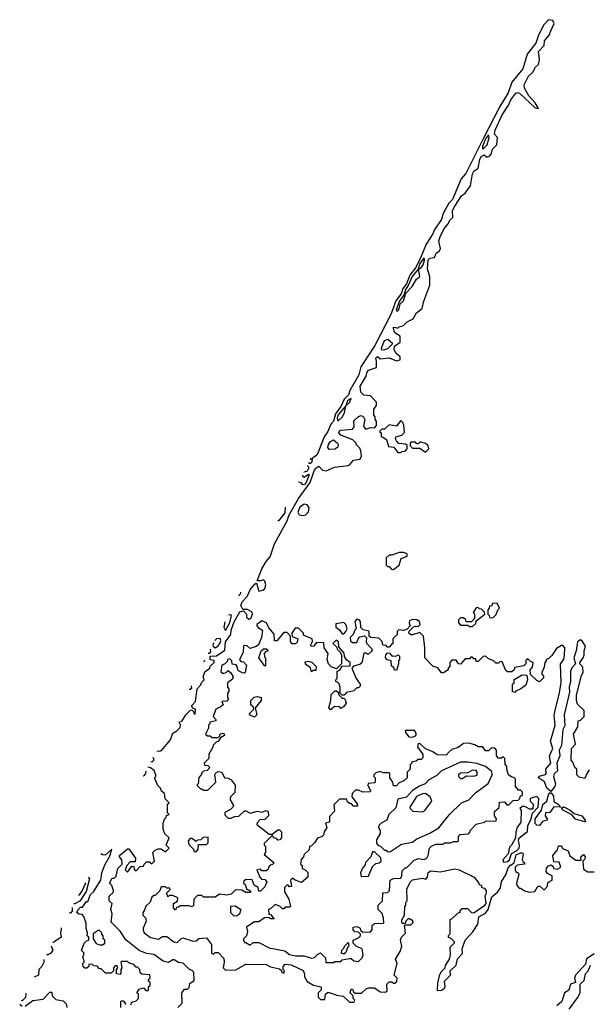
# Model space of a CAD drawing. Extents: x 2769579 to 2883812, y 684207 to 828660.
# Tile 192 of 256: x 2777218 to 2781108, y 765906 to 772641. Entities that reach past the tile are written whole.
import ezdxf

# ---------------------------------------------------------------- set-up
doc = ezdxf.new("R2010")
doc.units = 0

msp = doc.modelspace()

# ---------------------------------------------------------------- linework, layer by layer
at = {"layer": '0CON02XD'}
for points in [[(2778155.5, 767641), (2778175, 767636.7), (2778188.8, 767641.2), (2778250, 767715), (2778265, 767760), (2778293, 767777), (2778315, 767800), (2778317.5, 767817.5), (2778310, 767835), (2778330, 767845), (2778353.6, 767886.4), (2778383.6, 767916.4), (2778395, 767920), (2778408.3, 767908.3), (2778410, 767895), (2778418.3, 767891.7), (2778420, 767925), (2778401.7, 767931.7), (2778393, 767947), (2778421.7, 767978.3), (2778432.5, 768065), (2778458.3, 768091.7), (2778461.7, 768108.3), (2778480, 768125), (2778472.5, 768145), (2778485, 768180), (2778520, 768205), (2778521.7, 768218.3), (2778547.5, 768245), (2778548.3, 768258.3), (2778521.7, 768261.7), (2778521.7, 768288.3), (2778565, 768290), (2778622.5, 768327.5), (2778626.7, 768385), (2778663.3, 768436.7), (2778664, 768465), (2778685, 768523.3), (2778725, 768590), (2778748.3, 768598.3), (2778770, 768575), (2778770, 768555), (2778785, 768540), (2778800, 768545), (2778810, 768575), (2778808.3, 768588.3), (2778777, 768607), (2778745, 768607.5), (2778731.2, 768635), (2778741.2, 768658.8), (2778773.8, 768695), (2778797.1, 768745), (2778828, 768782), (2778835, 768787.5), (2778840.7, 768780.7), (2778855, 768732.5), (2778881.7, 768738.3), (2778895, 768750), (2778902.5, 768775), (2778895, 768800), (2778885, 768810), (2778865, 768802.5), (2778843.3, 768803.3), (2778874.4, 768885.6), (2778903.8, 768935), (2778932.7, 768967.3), (2778961.4, 769055), (2779047.2, 769212.8), (2779062.5, 769255), (2779125, 769366.2), (2779205.6, 769474.4), (2779232.5, 769555), (2779245, 769574.2), (2779265, 769587.5), (2779289.5, 769559.5), (2779315, 769554), (2779370.7, 769579.3), (2779465, 769592.5), (2779479.3, 769600.7), (2779501.7, 769628.3), (2779547.5, 769635), (2779557.5, 769655), (2779551.7, 769691.7), (2779545, 769710), (2779520, 769735), (2779520, 769745), (2779497, 769767), (2779415, 769800), (2779402.5, 769815), (2779405, 769827.5), (2779415, 769832.5), (2779495, 769840), (2779507, 769857), (2779503, 769897), (2779535, 769927.5), (2779555, 769932.5), (2779570, 769925), (2779580, 769905), (2779570.7, 769860.7), (2779585, 769840), (2779618.3, 769851.7), (2779645, 769850), (2779660, 769865), (2779660, 769895), (2779650, 769905), (2779650, 769925), (2779640, 769935), (2779640, 769975), (2779660, 770005), (2779660, 770025), (2779617, 770067), (2779571.7, 770071.7), (2779553, 770093), (2779547.5, 770135), (2779588, 770202), (2779592.9, 770225), (2779605, 770243.3), (2779658.3, 770261.7), (2779660, 770305), (2779654, 770325), (2779665, 770336.7), (2779685, 770320), (2779745, 770327.5), (2779795, 770307.5), (2779820, 770315), (2779820, 770335), (2779790.7, 770360.7), (2779780, 770385), (2779781.7, 770408.3), (2779820, 770435), (2779820, 770475), (2779785, 770500), (2779773.8, 770535), (2779785, 770537.5), (2779805, 770530), (2779815, 770540), (2779845, 770550), (2779870, 770575), (2779910, 770595), (2779933.6, 770636.4), (2779972.5, 770665), (2779982.5, 770715), (2780023.3, 770825), (2780023, 770883), (2780007, 770937), (2780012.6, 770997.4), (2780025, 771009.2), (2780055.8, 771014.2), (2780067, 771043), (2780090.7, 771059.3), (2780096.7, 771075), (2780086.7, 771125), (2780095, 771156.7), (2780124, 771215), (2780150, 771245), (2780160.7, 771269.3), (2780181.7, 771288.3), (2780179.2, 771335), (2780195.8, 771365), (2780240, 771435), (2780266.7, 771453.3), (2780302, 771505), (2780315, 771586.7), (2780325, 771604), (2780354.2, 771625.8), (2780365.6, 771685), (2780375, 771704), (2780395, 771716.7), (2780415, 771700), (2780435, 771710), (2780446.7, 771725), (2780453.9, 771756.1), (2780483.3, 771785), (2780486.7, 771835), (2780467.5, 771857.5), (2780471.9, 771885), (2780519.6, 771990.4), (2780561.4, 772055), (2780578, 772092), (2780612.3, 772137.7), (2780625, 772143.3), (2780637.3, 772137.3), (2780745, 772037.5), (2780767.5, 772032.5), (2780745, 772072.5), (2780700.8, 772120.8), (2780672.3, 772172.3), (2780670, 772195), (2780700, 772255), (2780728.3, 772281.7), (2780747.5, 772315), (2780767.5, 772335), (2780773.8, 772365), (2780767.7, 772422.3), (2780806, 772465), (2780808.8, 772495), (2780840, 772535), (2780850.8, 772565), (2780874, 772615), (2780866.7, 772635), (2780835, 772640.6), (2780804.7, 772605.3), (2780766.7, 772535), (2780750.2, 772479.8), (2780690.9, 772405), (2780661.2, 772305), (2780585, 772214), (2780560.6, 772139.4), (2780504.1, 772045.9), (2780390.1, 771829.9), (2780270.5, 771589.5), (2780237.8, 771552.2), (2780178.7, 771411.3), (2780154.4, 771385), (2780114.4, 771315), (2780104.4, 771275), (2780055.4, 771204.6), (2780044.3, 771175), (2779998.1, 771105), (2779957.7, 771005), (2779925.8, 770944.2), (2779886.7, 770893.3), (2779865.4, 770835), (2779838.8, 770801.2), (2779828.8, 770765), (2779792.1, 770717.9), (2779756.5, 770625), (2779647.1, 770412.9), (2779552.8, 770267.2), (2779537.5, 770212.5), (2779477.5, 770105), (2779468.5, 770075), (2779438.1, 770045), (2779415.3, 769994.7), (2779379.5, 769945), (2779365.5, 769895), (2779347.8, 769875), (2779326.4, 769825), (2779302, 769788), (2779256.7, 769675), (2779245, 769657.5), (2779220, 769640), (2779216, 769615), (2779207.5, 769605), (2779200, 769605), (2779196.3, 769610.9)], [(2780385, 771757.5), (2780395, 771763.8), (2780415.8, 771785), (2780430, 771835), (2780425, 771853.3), (2780405, 771826), (2780384.1, 771774.1), (2780385, 771757.5)], [(2779805, 770650), (2779815, 770662.5), (2779821.7, 770698.3), (2779845, 770716.7), (2779860.5, 770769.5), (2779904.2, 770815), (2779933.5, 770866.5), (2779956.2, 770885), (2779947.5, 770935), (2779965, 770944.2), (2779979.4, 770965), (2779988.1, 770995), (2779985, 771012.5), (2779955, 770974), (2779943.8, 770935), (2779902.2, 770885), (2779876.3, 770823.7), (2779857.5, 770795), (2779849.2, 770760.8), (2779815, 770712.5), (2779794.2, 770655), (2779795, 770650), (2779805, 770650)], [(2779695, 770380), (2779693.3, 770395), (2779713.7, 770446.3), (2779736.4, 770456.4), (2779770, 770425), (2779735, 770390), (2779715, 770382.5), (2779695, 770380)], [(2779395, 769893.8), (2779426, 769925), (2779440, 769955), (2779450, 770000), (2779475, 770022.5), (2779485, 770050), (2779461.2, 770035), (2779450, 770000), (2779395, 769936), (2779390.6, 769915), (2779395, 769893.8)], [(2779825, 769680), (2779833, 769687), (2779855, 769690), (2779870, 769705), (2779868.3, 769728.3), (2779857, 769737), (2779813, 769743), (2779795, 769760), (2779790, 769775), (2779791.7, 769788.3), (2779831.7, 769798.3), (2779851.7, 769818.3), (2779847, 769867), (2779840, 769885), (2779825, 769900), (2779795, 769860), (2779745, 769870), (2779715, 769840), (2779695, 769840), (2779680, 769825), (2779690, 769815), (2779691.7, 769791.7), (2779728.3, 769768.3), (2779741.7, 769721.7), (2779777, 769717), (2779805, 769680), (2779825, 769680)], [(2779335, 769702), (2779325.8, 769715), (2779330, 769735), (2779344.6, 769755.4), (2779365, 769766.7), (2779393.3, 769745), (2779396.7, 769735), (2779393.6, 769716.4), (2779375, 769703.3), (2779335, 769702)], [(2779995, 769682.5), (2780017.5, 769705), (2780012.5, 769725), (2779995, 769742.5), (2779965, 769750), (2779955, 769750), (2779945, 769740), (2779935, 769740), (2779925, 769750), (2779895, 769750), (2779890, 769745), (2779890, 769725), (2779905, 769710), (2779955, 769710), (2779995, 769682.5)], [(2779206.8, 769630.7), (2779212.5, 769637.5), (2779212.5, 769641.5)], [(2779185.3, 769589.9), (2779188.8, 769588.8), (2779195.7, 769575), (2779185, 769553.3), (2779165, 769546.7), (2779162.9, 769547.6)], [(2779150.6, 769524.3), (2779155, 769518), (2779165, 769511.2), (2779195, 769532.5), (2779198.3, 769528.3), (2779178.6, 769475), (2779167.4, 769462.6), (2779155, 769460), (2779143, 769473), (2779125.9, 769477.6)], [(2779035.2, 769306), (2779032, 769268), (2778992, 769215), (2778984.8, 769210.4)], [(2779155, 769248.8), (2779175, 769253.3), (2779193.3, 769275), (2779197.5, 769305), (2779185, 769322.5), (2779165, 769327.5), (2779135, 769306.7), (2779122, 769272), (2779130, 769255), (2779155, 769248.8)], [(2779775, 768880), (2779815, 768910), (2779827.5, 768955), (2779868.3, 768971.7), (2779870, 768985), (2779865, 768990), (2779845, 768997.5), (2779815, 768997.5), (2779765, 768977.5), (2779745, 768977.5), (2779725, 768960), (2779725, 768910), (2779735, 768900), (2779745, 768900), (2779761.7, 768881.7), (2779775, 768880)], [(2778728.1, 768724.7), (2778727.5, 768712.5), (2778714.5, 768699)], [(2780315, 768490), (2780338.3, 768511.7), (2780341.7, 768528.3), (2780400, 768575), (2780398.3, 768588.3), (2780378.3, 768608.3), (2780365, 768610), (2780355, 768620), (2780341.7, 768618.3), (2780320, 768585), (2780330, 768575), (2780330, 768545), (2780308.3, 768521.7), (2780271.7, 768521.7), (2780270, 768535), (2780255, 768550), (2780235, 768550), (2780220, 768535), (2780220, 768515), (2780235, 768500), (2780285, 768500), (2780295, 768490), (2780315, 768490)], [(2780455, 768550), (2780478.3, 768571.7), (2780490, 768605), (2780500, 768615), (2780485, 768650), (2780451.7, 768648.3), (2780448.3, 768631.7), (2780431.7, 768628.3), (2780430, 768615), (2780420, 768605), (2780420, 768575), (2780430, 768565), (2780431.7, 768551.7), (2780455, 768550)], [(2780885.9, 767935.9), (2780910, 768025), (2780922.9, 768105), (2780918, 768235), (2780941.4, 768265), (2780945.6, 768295), (2780948.8, 768345), (2780935, 768360), (2780925, 768360), (2780890.7, 768339.3), (2780858.3, 768291.7), (2780838.3, 768271.7), (2780820, 768265), (2780820, 768255), (2780810, 768245), (2780807, 768213), (2780790, 768175), (2780790, 768165), (2780801.7, 768151.7), (2780801.7, 768138.3), (2780775, 768112.5), (2780753.6, 768123.6), (2780711.7, 768161.7), (2780710, 768195), (2780727, 768213), (2780730, 768245), (2780711.7, 768251.7), (2780695, 768270), (2780681.7, 768258.3), (2780680, 768235), (2780668.3, 768221.7), (2780605, 768210), (2780600, 768195), (2780585, 768180), (2780555, 768180), (2780545, 768190), (2780518.3, 768248.3), (2780505, 768250), (2780495, 768240), (2780475, 768240), (2780458.3, 768258.3), (2780425, 768270), (2780405, 768287.5), (2780390, 768285), (2780355, 768250), (2780341.7, 768251.7), (2780338.3, 768268.3), (2780325, 768270), (2780315, 768280), (2780305, 768280), (2780295, 768270), (2780265, 768270), (2780235, 768232.5), (2780220, 768235), (2780205, 768260), (2780175, 768260), (2780160, 768245), (2780160, 768215), (2780150, 768205), (2780150, 768195), (2780117, 768173), (2780103, 768173), (2780078.3, 768208.3), (2780045, 768220), (2779990, 768275), (2779990, 768345), (2779980, 768425), (2779955, 768450), (2779905, 768432.5), (2779893, 768433), (2779880, 768445), (2779881.7, 768458.3), (2779912.5, 768487.5), (2779925, 768492.5), (2779945, 768490), (2779957, 768503), (2779952.5, 768525), (2779935, 768536.7), (2779905, 768537.5), (2779885, 768530), (2779882.5, 768515), (2779890, 768495), (2779868.3, 768471.7), (2779845, 768462.5), (2779811.7, 768468.3), (2779800, 768455), (2779800, 768435), (2779770, 768405), (2779770, 768375), (2779761.7, 768368.3), (2779745, 768350), (2779735, 768350), (2779725, 768360), (2779701.7, 768361.7), (2779698.3, 768388.3), (2779675, 768410), (2779620, 768415), (2779610, 768425), (2779608.3, 768458.3), (2779567, 768467), (2779553, 768483), (2779550, 768525), (2779540, 768535), (2779525, 768540), (2779510, 768525), (2779520, 768475), (2779510, 768465), (2779500, 768435), (2779480, 768415), (2779481.7, 768391.7), (2779495, 768380), (2779525, 768380), (2779533, 768407), (2779545, 768420), (2779577, 768427), (2779591.7, 768411.7), (2779587.5, 768385), (2779593, 768373), (2779625, 768340), (2779630, 768325), (2779605, 768300), (2779595, 768300), (2779585, 768310), (2779571.7, 768308.3), (2779558.3, 768241.7), (2779545, 768230), (2779501.7, 768218.3), (2779490, 768205), (2779520, 768135), (2779547, 768097), (2779548.3, 768081.7), (2779535, 768070), (2779525, 768070), (2779505, 768050), (2779455, 768040), (2779438.3, 768021.7), (2779425, 768020), (2779410, 768035), (2779410, 768075), (2779401.7, 768101.7), (2779380, 768115), (2779380, 768125), (2779390, 768135), (2779390, 768185), (2779408.3, 768191.7), (2779425, 768220), (2779478.3, 768221.7), (2779480, 768245), (2779453.3, 768263.3), (2779440, 768285), (2779437, 768307), (2779401.7, 768351.7), (2779400, 768385), (2779383, 768397), (2779360, 768375), (2779388.3, 768348.3), (2779390, 768335), (2779410, 768315), (2779420, 768295), (2779420, 768235), (2779385, 768200), (2779350, 768215), (2779330, 768235), (2779322.5, 768265), (2779327.5, 768305), (2779300, 768345), (2779298.3, 768378.3), (2779248.3, 768381.7), (2779230, 768355), (2779213, 768353), (2779210, 768365), (2779221.7, 768388.3), (2779220, 768405), (2779160, 768430), (2779160, 768445), (2779125, 768480), (2779101.7, 768478.3), (2779080, 768445), (2779081.7, 768421.7), (2779120, 768405), (2779116.4, 768383.6), (2779105, 768372.5), (2779081.7, 768371.7), (2779070, 768385), (2779070, 768425), (2779048.3, 768448.3), (2779025, 768450), (2778978.3, 768391.7), (2778961.7, 768391.7), (2778958.3, 768438.3), (2778921.7, 768481.7), (2778906.4, 768516.4), (2778875, 768530), (2778840, 768505), (2778840, 768495), (2778851.7, 768481.7), (2778880, 768465), (2778873.3, 768415), (2778852.5, 768365), (2778835, 768352.5), (2778795, 768340), (2778775, 768357.5), (2778755, 768360), (2778750, 768355), (2778747.5, 768315), (2778722.5, 768262.5), (2778731.7, 768251.7), (2778748.3, 768248.3), (2778770, 768225), (2778760, 768175), (2778755, 768170), (2778743, 768173), (2778720, 768185), (2778710, 768195), (2778707, 768217), (2778698.3, 768228.3), (2778671.7, 768231.7), (2778670, 768255), (2778655, 768270), (2778640, 768265), (2778638.3, 768251.7), (2778618.3, 768231.7), (2778600, 768225), (2778595, 768180), (2778605, 768170), (2778615, 768170), (2778630, 768175), (2778645, 768190), (2778663, 768173), (2778677.5, 768145), (2778675, 768130), (2778640, 768105), (2778640, 768075), (2778650, 768065), (2778650, 768045), (2778640, 768035), (2778640, 768005), (2778647.5, 767995), (2778635, 767980), (2778601.7, 767978.3), (2778610, 767955), (2778595, 767940), (2778560, 767925), (2778542.5, 767875), (2778560, 767855), (2778560, 767845), (2778520, 767835), (2778520, 767825), (2778510, 767815), (2778510, 767795), (2778490, 767755), (2778503, 767743), (2778521.7, 767741.7), (2778535, 767730), (2778575, 767730), (2778588.3, 767741.7), (2778590, 767755), (2778605, 767760), (2778616.4, 767756.4), (2778620, 767745), (2778591.7, 767728.3), (2778576.4, 767703.6), (2778561.7, 767698.3), (2778541.7, 767678.3), (2778540, 767665), (2778513, 767617), (2778511.7, 767588.3), (2778480, 767555), (2778481.7, 767541.7), (2778505, 767540), (2778520, 767525), (2778500, 767505), (2778475, 767500), (2778465, 767490), (2778460, 767475), (2778443, 767457), (2778440, 767415), (2778430, 767405), (2778455, 767380), (2778465, 767380), (2778475, 767370), (2778505, 767370), (2778560, 767425), (2778552.5, 767475), (2778560.7, 767489.3), (2778575, 767497.5), (2778600, 767495), (2778620, 767455), (2778645, 767452.5), (2778665, 767442.5), (2778692.5, 767405), (2778690, 767355), (2778660, 767325), (2778657.5, 767315), (2778657.5, 767305), (2778680, 767265), (2778676.7, 767255), (2778660.7, 767239.3), (2778621.7, 767218.3), (2778621.7, 767201.7), (2778645, 767180), (2778665, 767180), (2778688.3, 767191.7), (2778717, 767193), (2778755, 767230), (2778765, 767230), (2778795, 767212.5), (2778845, 767227.5), (2778875, 767220), (2778905, 767232.5), (2778917.5, 767225), (2778920, 767195), (2778895, 767170), (2778861.7, 767168.3), (2778841.7, 767148.3), (2778840, 767135), (2778925, 767070), (2778945, 767070), (2778985, 767100), (2778995, 767100), (2779010, 767085), (2779010, 767045), (2778998.3, 767031.7), (2778985, 767030), (2778975, 767040), (2778961.7, 767041.7), (2778945, 767060), (2778890, 767005), (2778890, 766995), (2778900, 766985), (2778900, 766945), (2778891.7, 766931.7), (2778960, 766875), (2778948.3, 766861.7), (2778931.7, 766858.3), (2778920, 766845), (2778918.3, 766831.7), (2778905, 766820), (2778875, 766820), (2778865, 766830), (2778840, 766825), (2778860, 766775), (2778873, 766763), (2778895, 766760), (2778910, 766745), (2778895, 766710), (2778865, 766680), (2778855, 766680), (2778850, 766705), (2778821.7, 766721.7), (2778808.3, 766758.3), (2778765, 766760), (2778751.7, 766748.3), (2778750, 766735), (2778760, 766725), (2778771.7, 766691.7), (2778785, 766690), (2778798.3, 766678.3), (2778795, 766670), (2778765, 766670), (2778737, 766687), (2778695, 766690), (2778665, 766660), (2778635, 766652.5), (2778585, 766660), (2778555, 766640), (2778475, 766640), (2778465, 766650), (2778435, 766650), (2778410, 766625), (2778407, 766583), (2778397, 766573), (2778375, 766580), (2778315, 766580), (2778305, 766570), (2778291.7, 766568.3), (2778285, 766550), (2778270, 766565), (2778270, 766595), (2778298.3, 766611.7), (2778300, 766635), (2778265, 766650), (2778245, 766650), (2778231.7, 766641.7), (2778230, 766655), (2778220, 766665), (2778248.3, 766691.7), (2778245, 766700), (2778225, 766700), (2778215, 766710), (2778185, 766710), (2778177, 766683), (2778145, 766650), (2778135, 766650), (2778121.7, 766638.3), (2778110, 766605), (2778081.7, 766578.3), (2778070, 766545), (2778060, 766535), (2778060, 766515), (2778078.3, 766498.3), (2778082.5, 766475), (2778063, 766427), (2778063, 766413), (2778070, 766395), (2778113, 766363), (2778167.5, 766352.5), (2778195, 766370), (2778225, 766370), (2778273, 766333), (2778295, 766330), (2778320, 766355), (2778335, 766360), (2778405, 766337.5), (2778425, 766340), (2778443, 766357), (2778495, 766360), (2778530, 766315), (2778530, 766255), (2778545, 766250), (2778555, 766260), (2778575, 766260), (2778615, 766220), (2778617.5, 766195), (2778610, 766155), (2778625, 766140), (2778697, 766143), (2778765, 766180), (2778905, 766177.5), (2778933, 766163), (2778995, 766150), (2779008.3, 766138.3), (2779010, 766125), (2779025, 766120), (2779030, 766135), (2779020, 766145), (2779020, 766165), (2779035, 766180), (2779075, 766176.7), (2779156.4, 766136.4), (2779167.5, 766115), (2779167.5, 766095), (2779185, 766062.5), (2779228.3, 766038.3), (2779280, 766025), (2779280, 766005), (2779260, 765985), (2779260, 765955), (2779275, 765940), (2779305, 765940), (2779310, 765975), (2779323, 765987), (2779335, 765987.5), (2779388.3, 765968.3), (2779431.7, 765961.7), (2779475, 765920), (2779505, 765920)], [(2778620.9, 768521.7), (2778614, 768485), (2778625, 768462.5), (2778655.8, 768515), (2778667.5, 768565), (2778659.2, 768569.2), (2778645.8, 768568.9)], [(2779435, 768440), (2779450, 768455), (2779457.5, 768475), (2779450, 768505), (2779435, 768517.5), (2779381.7, 768508.3), (2779380, 768485), (2779406.4, 768466.4), (2779425, 768440), (2779435, 768440)], [(2778545.2, 768378.6), (2778540, 768365), (2778542, 768355), (2778555, 768343.8), (2778573.3, 768355), (2778587, 768373), (2778593.8, 768395), (2778589.3, 768409.3), (2778564.4, 768405.6), (2778553.5, 768394.1)], [(2781115, 767510), (2781093.3, 767476.7), (2781085, 767450), (2781045, 767460), (2781030, 767475), (2781030, 767515), (2781016.4, 767526.4), (2781002.5, 767562.5), (2780990, 767575), (2780992.5, 767655), (2781020, 767685), (2781007.5, 767755), (2781037, 767803), (2781040, 767845), (2781055, 767850), (2781080, 767875), (2781080, 767915), (2781035, 767960), (2781027.5, 767985), (2781028.3, 768021.7), (2781062.5, 768155), (2781072.5, 768175), (2781071.7, 768211.7), (2781050, 768235), (2781050, 768245), (2781072.5, 768275), (2781080, 768295), (2781080, 768325), (2781090, 768355), (2781068.3, 768388.3), (2781055, 768400), (2781033.9, 768386.1), (2781026.2, 768325), (2781010, 768275), (2781020, 768235), (2780995, 768206.7), (2780986.2, 768185), (2780987.5, 768115), (2780978, 768075), (2780979.5, 768040.5), (2780944, 767885), (2780947, 767813), (2780934.2, 767785), (2780924, 767676), (2780910, 767645), (2780914.2, 767605), (2780892, 767555), (2780897, 767503), (2780875, 767482.5), (2780870, 767465), (2780883.3, 767415), (2780880, 767395), (2780851.7, 767361.7), (2780823.7, 767383.7), (2780808.1, 767428.1), (2780767.5, 767455), (2780773, 767467), (2780815, 767477.5), (2780820, 767485), (2780818.8, 767515), (2780851.9, 767555), (2780842.2, 767605), (2780865.8, 767655), (2780850.6, 767705), (2780881.1, 767815), (2780875.7, 767884.3), (2780885.9, 767935.9)], [(2778522.3, 768335.2), (2778524, 768316), (2778515, 768306.7), (2778507.1, 768306.3)], [(2778895, 768220), (2778853.3, 768275), (2778870, 768325), (2778885, 768337.5), (2778907, 768337), (2778920, 768325), (2778901.7, 768318.3), (2778890, 768305), (2778893, 768283), (2778900, 768275), (2778900, 768225), (2778895, 768220)], [(2778482, 768258.8), (2778480, 768250), (2778476.6, 768248.6)], [(2779795, 768190), (2779780, 768195), (2779780, 768205), (2779761.7, 768221.7), (2779760, 768255), (2779733.3, 768263.3), (2779720, 768275), (2779723, 768297), (2779735, 768310), (2779748.3, 768308.3), (2779765, 768290), (2779791.7, 768288.3), (2779807.5, 768297.5), (2779817, 768287), (2779817.5, 768265), (2779810, 768255), (2779810, 768235), (2779795, 768190)], [(2779215, 768180), (2779206.7, 768206.7), (2779173.6, 768233.6), (2779171.7, 768248.3), (2779195, 768252.5), (2779220, 768245), (2779247, 768217), (2779245, 768190), (2779225, 768190), (2779215, 768180)], [(2780605, 768040), (2780590, 768045), (2780590, 768095), (2780600, 768105), (2780601.7, 768128.3), (2780655, 768160), (2780688.3, 768158.3), (2780692.5, 768125), (2780680, 768090), (2780647, 768063), (2780611.7, 768048.3), (2780605, 768040)], [(2778390.1, 768085), (2778393.3, 768066.7), (2778385, 768060), (2778376.9, 768060)], [(2778825, 767870), (2778790, 767885), (2778791.7, 767898.3), (2778820, 767925), (2778818.3, 767938.3), (2778800, 767955), (2778800, 767985), (2778823, 768007), (2778845, 768012.5), (2778870, 768005), (2778870, 767985), (2778830, 767935), (2778840, 767885), (2778825, 767870)], [(2779345, 767920), (2779332.5, 767935), (2779347.5, 767985), (2779350, 768025), (2779375, 768050), (2779385, 768050), (2779398.3, 768038.3), (2779400, 768025), (2779425, 768000), (2779435, 768000), (2779445, 767990), (2779452.5, 767965), (2779435, 767942.5), (2779415, 767930), (2779405, 767940), (2779375, 767942.5), (2779345, 767920)], [(2779905, 767732.5), (2779926.4, 767743.6), (2779932.5, 767755), (2779918.3, 767778.3), (2779855, 767780), (2779857.5, 767765), (2779880, 767735), (2779905, 767732.5)], [(2779311.7, 766191.7), (2779365, 766192.5), (2779375, 766200), (2779415, 766200), (2779425, 766210), (2779475, 766220), (2779485, 766220), (2779503, 766203), (2779535, 766200), (2779560, 766225), (2779567.5, 766245), (2779560, 766285), (2779521.7, 766301.7), (2779500, 766325), (2779500, 766345), (2779535, 766360), (2779550, 766375), (2779550, 766385), (2779535, 766400), (2779511.7, 766401.7), (2779500, 766415), (2779500, 766435), (2779525, 766437.5), (2779545, 766430), (2779551.7, 766411.7), (2779562.5, 766402.5), (2779615, 766400), (2779630, 766415), (2779630, 766445), (2779645, 766460), (2779708.3, 766461.7), (2779707.5, 766495), (2779697, 766527), (2779670, 766555), (2779670, 766585), (2779700, 766615), (2779701.7, 766668.3), (2779735, 766670), (2779747.5, 766685), (2779753.6, 766756.4), (2779775, 766767.5), (2779825, 766770), (2779832.5, 766785), (2779835, 766820), (2779855, 766840), (2779865, 766840), (2779915, 766890), (2779945, 766902.5), (2779985, 766897.5), (2780002.5, 766905), (2780012.5, 766925), (2780022.5, 766975), (2780035, 766987.5), (2780065, 767002.5), (2780115, 767002.5), (2780125, 767010), (2780165, 767010), (2780185, 767020), (2780215, 767020), (2780220, 767025), (2780220, 767055), (2780231.7, 767068.3), (2780288.3, 767071.7), (2780300, 767085), (2780301.7, 767098.3), (2780341.7, 767138.3), (2780397, 767153), (2780405, 767160), (2780478.3, 767161.7), (2780480, 767175), (2780467.5, 767195), (2780467.5, 767225), (2780498.3, 767251.7), (2780501.7, 767288.3), (2780535, 767290), (2780551.7, 767271.7), (2780565, 767270), (2780595, 767300), (2780628.3, 767301.7), (2780640, 767315), (2780641.7, 767328.3), (2780658.3, 767341.7), (2780658.3, 767358.3), (2780645, 767370), (2780631.7, 767371.7), (2780610, 767395), (2780610, 767445), (2780598.3, 767458.3), (2780585, 767460), (2780562.5, 767475), (2780550, 767515), (2780550, 767535), (2780540, 767545), (2780538.3, 767588.3), (2780525, 767600), (2780515, 767590), (2780495, 767590), (2780480, 767605), (2780480, 767645), (2780468.3, 767658.3), (2780445, 767660), (2780425, 767640), (2780405, 767640), (2780387, 767667), (2780355, 767667.5), (2780331.7, 767681.7), (2780291.7, 767691.7), (2780255, 767690), (2780217, 767663), (2780175, 767650), (2780155, 767630), (2780135, 767610), (2780075, 767612.5), (2780043.6, 767633.6), (2779995, 767652.5), (2779955, 767690), (2779945, 767687.5), (2779940, 767665), (2779977, 767617), (2779977, 767593), (2779965, 767580), (2779945, 767580), (2779931.7, 767568.3), (2779900, 767565), (2779900, 767555), (2779890, 767545), (2779890, 767515), (2779870, 767495), (2779870, 767455), (2779846.1, 767433.9), (2779815, 767420), (2779795, 767400), (2779775, 767400), (2779770, 767425), (2779750, 767455), (2779750, 767485), (2779745, 767490), (2779705, 767490), (2779685, 767497.5), (2779655, 767490), (2779640, 767475), (2779640, 767465), (2779650, 767455), (2779650, 767425), (2779645, 767420), (2779603, 767417), (2779600, 767405), (2779617, 767367), (2779615, 767360), (2779565, 767357.5), (2779535, 767370), (2779515, 767370), (2779491.7, 767348.3), (2779490, 767325), (2779527, 767277), (2779528.3, 767261.7), (2779501.7, 767261.7), (2779488.3, 767278.3), (2779475, 767280), (2779461.7, 767291.7), (2779455, 767310), (2779405, 767310), (2779368.3, 767271.7), (2779371.7, 767228.3), (2779338.3, 767191.7), (2779338.3, 767151.7), (2779310, 767145), (2779320, 767115), (2779300, 767085), (2779297, 767063), (2779287, 767053), (2779255, 767042.5), (2779235, 767010), (2779215, 766990), (2779200, 766985), (2779198.3, 766961.7), (2779165, 766930), (2779160, 766915), (2779143, 766897), (2779140, 766865), (2779150, 766855), (2779150, 766835), (2779168.3, 766828.3), (2779188.3, 766808.3), (2779190, 766775), (2779145, 766740), (2779098.3, 766758.3), (2779085, 766770), (2779070, 766755), (2779078.3, 766711.7), (2779065, 766710), (2779055, 766720), (2779045, 766720), (2779030, 766705), (2779030, 766675), (2779060, 766625), (2779070, 766575), (2779065, 766570), (2779035, 766570), (2779025, 766560), (2779015, 766560), (2778998.3, 766578.3), (2778965, 766590), (2778935, 766560), (2778920, 766555), (2778921.7, 766521.7), (2778935, 766520), (2778958.3, 766491.7), (2778935, 766490), (2778925, 766500), (2778893, 766497), (2778855, 766470), (2778825, 766470), (2778778.3, 766441.7), (2778770, 766435), (2778777.5, 766405), (2778770, 766375), (2778750, 766355), (2778750, 766345), (2778755, 766330), (2778765, 766330), (2778795, 766310), (2778815, 766330), (2778855, 766330), (2778925, 766292.5), (2779031.7, 766271.7), (2779065, 766247.5), (2779105, 766237.5), (2779165, 766237.5), (2779215, 766222.5), (2779235, 766227.5), (2779255, 766247.5), (2779275, 766257.5), (2779310, 766225), (2779311.7, 766191.7)], [(2778115, 767564.7), (2778123.9, 767566.1), (2778136.7, 767575), (2778135, 767590), (2778129.9, 767592.5)], [(2778300, 765885), (2778330, 765915), (2778327.5, 765985), (2778345, 766010), (2778365, 766010), (2778378.3, 766021.7), (2778381.7, 766048.3), (2778411.7, 766068.3), (2778410, 766125), (2778398.3, 766138.3), (2778380, 766145), (2778337, 766187), (2778305, 766192.5), (2778275, 766210), (2778265, 766210), (2778235, 766192.5), (2778200.7, 766200.7), (2778135, 766247.5), (2778085, 766253.3), (2778035, 766273.3), (2777945, 766347.5), (2777906.4, 766406.4), (2777843, 766467), (2777850, 766525), (2777842.5, 766555), (2777850, 766595), (2777830, 766615), (2777830, 766645), (2777858.3, 766671.7), (2777860, 766685), (2777848.3, 766718.3), (2777832.5, 766735), (2777851.7, 766768.3), (2777865, 766770), (2777878.3, 766781.7), (2777890, 766835), (2777920, 766865), (2777917.5, 766895), (2777900, 766915), (2777900, 766925), (2777955, 766970), (2777965, 766970), (2778010, 766905), (2778008.3, 766881.7), (2777975, 766880), (2777950, 766855), (2777940, 766825), (2777955, 766810), (2777985, 766850), (2777998.3, 766848.3), (2778001.7, 766831.7), (2778015, 766820), (2778041.7, 766848.3), (2778065, 766850), (2778070, 766865), (2778085, 766880), (2778105, 766880), (2778115, 766870), (2778125, 766870), (2778140, 766885), (2778130, 766945), (2778145, 766960), (2778165, 766970), (2778185, 766970), (2778215, 766950), (2778240, 766975), (2778220, 766995), (2778240, 767045), (2778211.7, 767071.7), (2778200, 767105), (2778200, 767145), (2778208.3, 767171.7), (2778220, 767185), (2778221.7, 767198.3), (2778240, 767205), (2778230, 767215), (2778230, 767275), (2778240, 767285), (2778212.5, 767312.5), (2778208.3, 767348.3), (2778187.5, 767365), (2778182.5, 767385), (2778163.9, 767403.9), (2778140, 767455), (2778150, 767465), (2778150, 767475), (2778137.5, 767505), (2778113.9, 767523.9), (2778095.1, 767527.9)], [(2779735, 766950), (2779755, 766952.5), (2779829.3, 767000.7), (2779905.9, 767014.1), (2779935, 767037.5), (2780025, 767077.5), (2780086.4, 767113.6), (2780157.5, 767205), (2780240, 767285), (2780290, 767305), (2780337, 767353), (2780423, 767417), (2780450, 767475), (2780448.3, 767498.3), (2780405, 767532.5), (2780345, 767553.8), (2780285, 767563.3), (2780235, 767563.3), (2780105, 767502.5), (2780075, 767472.5), (2780015, 767440), (2779992.5, 767415), (2779952.3, 767397.7), (2779905, 767367.5), (2779865, 767322.5), (2779805, 767310), (2779790.7, 767249.3), (2779742.5, 767205), (2779730, 767165), (2779690, 767145), (2779675, 767130), (2779672.5, 767115), (2779683.3, 767095), (2779683.3, 767075), (2779658.3, 767031.7), (2779658.3, 767008.3), (2779671.7, 766991.7), (2779687, 766987), (2779715, 766960), (2779725, 766960), (2779735, 766950)], [(2778063.5, 767469.5), (2778065, 767468.8), (2778075, 767473.8), (2778084, 767495), (2778080.7, 767501.3)], [(2780245, 767450), (2780275, 767470), (2780325, 767467.5), (2780347, 767473), (2780347.5, 767495), (2780340, 767505), (2780317, 767507), (2780285, 767490), (2780235, 767487.5), (2780220, 767475), (2780220, 767465), (2780235, 767450), (2780245, 767450)], [(2779975, 767222.5), (2779989.3, 767230.7), (2780037.5, 767295), (2780026.4, 767326.4), (2779995, 767347.5), (2779975, 767346.7), (2779932.3, 767327.7), (2779887.5, 767255), (2779890, 767245), (2779908.3, 767228.3), (2779975, 767222.5)], [(2780528.3, 766878.3), (2780555, 766884), (2780570, 766895), (2780583.3, 766936.7), (2780616.2, 766955), (2780634.2, 766975), (2780637.3, 766992.7), (2780631.2, 767028.8), (2780636.2, 767043.8), (2780691.7, 767088.3), (2780693.6, 767126.4), (2780718, 767175), (2780727, 767213), (2780766, 767255), (2780770, 767315), (2780755, 767327.5), (2780710, 767315), (2780710, 767295), (2780730, 767275), (2780728.3, 767241.7), (2780705, 767240), (2780675, 767260), (2780655, 767260), (2780640, 767245), (2780650, 767235), (2780647, 767153), (2780622.5, 767115), (2780612.5, 767085), (2780610, 767045), (2780582.5, 766995), (2780568.3, 766981.7), (2780560, 766935), (2780522.5, 766895), (2780528.3, 766878.3)], [(2780775, 767130), (2780755, 767132.5), (2780745, 767143.3), (2780744.4, 767175), (2780788, 767235), (2780797.5, 767272.5), (2780824.4, 767295.6), (2780835, 767338.8), (2780845, 767352.5), (2780855, 767353.3), (2780870.5, 767330.5), (2780873, 767293), (2780902.5, 767275), (2780920, 767255), (2780873, 767257), (2780845, 767217.5), (2780815, 767216.7), (2780813.8, 767195), (2780827.5, 767175), (2780826.7, 767165), (2780795, 767156.7), (2780775, 767130)], [(2781085, 767153.3), (2781021.7, 767171.7), (2780995, 767202.5), (2780936.7, 767235), (2780927.5, 767245), (2780930, 767255), (2780945, 767253.8), (2780983.3, 767235), (2781011.7, 767211.7), (2781065, 767196), (2781087.5, 767165), (2781090, 767155), (2781085, 767153.3)], [(2778425, 766950), (2778440, 766965), (2778441.7, 766998.3), (2778495, 767000), (2778508.3, 767011.7), (2778508.3, 767048.3), (2778473, 767047), (2778458.3, 767031.7), (2778435, 767030), (2778425, 767020), (2778395, 767040), (2778385, 767040), (2778370, 767025), (2778375, 767000), (2778408.3, 766968.3), (2778411.7, 766951.7), (2778425, 766950)], [(2779505, 765920), (2779510, 765935), (2779500, 765945), (2779500, 765965), (2779480, 765985), (2779485, 766010), (2779495, 766010), (2779501.7, 765991.7), (2779512.5, 765982.5), (2779557, 765983), (2779590, 766015), (2779605, 766020), (2779645, 766020), (2779685, 765992.5), (2779721.7, 765988.3), (2779731.7, 765998.3), (2779730, 766045), (2779745, 766060), (2779765, 766060), (2779775, 766050), (2779785, 766050), (2779798.3, 766061.7), (2779800, 766085), (2779780, 766105), (2779800, 766185), (2779790, 766215), (2779821.7, 766268.3), (2779832.5, 766305), (2779823.3, 766345), (2779830, 766365), (2779857, 766393), (2779850, 766445), (2779855, 766450), (2779895, 766450), (2779910, 766465), (2779908.3, 766478.3), (2779885, 766490), (2779875, 766490), (2779860, 766475), (2779855, 766460), (2779835, 766460), (2779832.5, 766465), (2779832.5, 766485), (2779850, 766515), (2779852.5, 766575), (2779860, 766585), (2779860, 766605), (2779870, 766615), (2779867.5, 766695), (2779892.5, 766745), (2779905, 766757.5), (2779975, 766770), (2779997, 766763), (2780007.5, 766775), (2780013, 766807), (2780030.7, 766819.3), (2780095, 766812.5), (2780195, 766832.5), (2780225, 766826.7), (2780326.4, 766776.4), (2780360, 766735), (2780360, 766725), (2780375, 766720), (2780380, 766705), (2780395, 766700), (2780410, 766685), (2780410, 766665), (2780401.2, 766645), (2780406.7, 766595), (2780393, 766577), (2780325, 766530), (2780311.7, 766531.7), (2780285, 766560), (2780245, 766560), (2780230, 766545), (2780228.3, 766531.7), (2780215, 766530), (2780175, 766490), (2780160, 766485), (2780160, 766385), (2780150, 766375), (2780150, 766365), (2780168.3, 766358.3), (2780190, 766335), (2780190, 766325), (2780160, 766295), (2780162.5, 766245), (2780156.7, 766215), (2780128.3, 766171.7), (2780127, 766153), (2780100, 766125), (2780088.3, 766101.7), (2780077, 766053), (2780075, 766000), (2780105, 766003.8), (2780124.1, 766015.9), (2780128, 766025), (2780123.3, 766065), (2780166.2, 766105), (2780162.5, 766135), (2780205, 766173.3), (2780212.3, 766217.7), (2780246.8, 766253.2), (2780246.2, 766285), (2780266.7, 766345), (2780317.9, 766402.1), (2780353.3, 766455), (2780360, 766505), (2780405, 766530), (2780423.8, 766555), (2780448, 766642), (2780486.4, 766673.6), (2780506.5, 766703.5), (2780513.6, 766746.4), (2780545, 766791.2), (2780560.2, 766839.8), (2780575, 766858), (2780601.2, 766875), (2780615, 766927.5), (2780645, 766942.5), (2780655, 766943.3), (2780663.3, 766935), (2780656.7, 766895), (2780661.7, 766881.7), (2780672.5, 766875), (2780672.5, 766865), (2780622, 766858), (2780608.8, 766845), (2780608, 766825), (2780612.3, 766812.3), (2780627.5, 766805), (2780633.3, 766795), (2780617.5, 766735), (2780618.3, 766718.3), (2780635, 766700), (2780645, 766700), (2780673, 766683), (2780705, 766672.5), (2780741.7, 766678.3), (2780760.7, 766709.3), (2780775, 766717.5), (2780801.7, 766691.7), (2780808.3, 766691.7), (2780830, 766715), (2780831.7, 766738.3), (2780860, 766755), (2780860, 766785), (2780830, 766800), (2780820, 766815), (2780822.3, 766837.7), (2780835, 766852.5), (2780855, 766860), (2780868.3, 766848.3), (2780870, 766835), (2780895, 766830), (2780920, 766845), (2780908.3, 766878.3), (2780871.7, 766881.7), (2780866.4, 766923.6), (2780898.3, 766961.7), (2780905, 766990), (2780925, 766990), (2780931.7, 766971.7), (2780970, 766955), (2780981.7, 766921.7), (2781023, 766893), (2781058.3, 766891.7), (2781057.5, 766915), (2781075, 766930), (2781087.5, 766915), (2781085, 766900), (2781070, 766885), (2781075, 766830), (2781105, 766812.5), (2781148.3, 766811.7)], [(2777978.3, 765901.7), (2777985, 765920), (2778015, 765930), (2778030, 765945), (2778030, 765975), (2778020, 765985), (2778035, 766010), (2778065, 766020), (2778081.7, 766001.7), (2778098.3, 766001.7), (2778100, 766025), (2778110, 766035), (2778110, 766055), (2778100, 766065), (2778100, 766075), (2778110, 766085), (2778108.3, 766108.3), (2778053, 766113), (2778041.7, 766121.7), (2778040, 766145), (2778025, 766160), (2778015, 766160), (2777998.3, 766178.3), (2777965, 766190), (2777955, 766200), (2777915, 766200), (2777910, 766195), (2777917.5, 766155), (2777910, 766145), (2777910, 766115), (2777905, 766110), (2777880, 766115), (2777880, 766145), (2777890, 766155), (2777885, 766170), (2777871.7, 766168.3), (2777860, 766155), (2777860, 766135), (2777845, 766120), (2777805, 766120), (2777775, 766150), (2777765, 766150), (2777747, 766167), (2777725, 766170), (2777715, 766180), (2777691.7, 766178.3), (2777690, 766165), (2777677, 766153), (2777663, 766153), (2777651.7, 766161.7), (2777650, 766185), (2777660, 766195), (2777660, 766205), (2777650, 766225), (2777660, 766255), (2777640, 766275), (2777660, 766325), (2777675, 766340), (2777690, 766345), (2777690, 766365), (2777680, 766375), (2777682.5, 766395), (2777672.5, 766425), (2777671.7, 766461.7), (2777657, 766507), (2777645, 766520), (2777621.7, 766521.7), (2777610, 766535), (2777615, 766550), (2777635, 766570), (2777648.3, 766571.7), (2777675, 766610), (2777685, 766610), (2777703.3, 766656.7), (2777723.6, 766676.4), (2777773.8, 766755), (2777780, 766805), (2777800, 766860), (2777835, 766920), (2777848.3, 766968.3), (2777803, 766927), (2777785, 766928.8), (2777774.2, 766935.1)], [(2779555, 766780), (2779605, 766782.5), (2779630.7, 766849.3), (2779655, 766870), (2779677, 766873), (2779690, 766885), (2779688.3, 766908.3), (2779645, 766950), (2779631.7, 766948.3), (2779620, 766915), (2779583, 766877), (2779580, 766855), (2779563, 766837), (2779550, 766805), (2779555, 766780)], [(2777687.5, 766775), (2777696, 766765), (2777672, 766678), (2777629.3, 766610.7), (2777595, 766593.3), (2777588.9, 766592.8)], [(2777667, 766737), (2777667.5, 766735), (2777645.6, 766685), (2777625, 766654.3), (2777620.5, 766651.2)], [(2778685, 766510), (2778661.7, 766531.7), (2778661.7, 766578.3), (2778695, 766580), (2778730, 766555), (2778722.5, 766525), (2778705, 766512.5), (2778685, 766510)], [(2777574.7, 766566.7), (2777577.5, 766565), (2777577, 766543), (2777565, 766530), (2777556.4, 766532.9)], [(2777500.9, 766430.2), (2777502.3, 766417.7), (2777496.7, 766395), (2777502.5, 766365), (2777444.7, 766326.5)], [(2777785, 766312.5), (2777800, 766325), (2777800, 766345), (2777790, 766355), (2777790, 766375), (2777780, 766385), (2777780, 766395), (2777765, 766410), (2777755, 766410), (2777721.7, 766388.3), (2777720, 766355), (2777741.7, 766321.7), (2777765, 766312.5), (2777785, 766312.5)], [(2777434.2, 766307.1), (2777444.1, 766275.9), (2777430, 766255), (2777410, 766245), (2777400.6, 766245)], [(2779435, 766250), (2779420, 766255), (2779423, 766277), (2779438.3, 766291.7), (2779440, 766305), (2779465, 766330), (2779470, 766305), (2779460, 766295), (2779448.3, 766261.7), (2779435, 766250)], [(2781148.3, 766251.7), (2781095, 766216.7), (2781089.2, 766180.8), (2781020, 766105), (2781013.3, 766085), (2781020, 766055), (2780986.7, 766043.3), (2780976.1, 766003.9), (2780946.4, 765983.6), (2780926.7, 765925), (2780893.3, 765895)], [(2777383.1, 766212.6), (2777384, 766195), (2777367.2, 766162.8), (2777348.8, 766145), (2777347.5, 766105), (2777318, 766092.3)], [(2780977, 765873), (2781035, 765950), (2781052.5, 765985), (2781052.5, 766045), (2781080.7, 766069.3), (2781090, 766115), (2781107.5, 766135), (2781122.5, 766175)], [(2777258.3, 765982.2), (2777260.6, 765975), (2777256.9, 765953.1), (2777235, 765930), (2777230.8, 765931.3)], [(2777255, 765892.5), (2777308.3, 765931.7), (2777378.3, 765941.7), (2777425, 765990), (2777438.3, 765988.3), (2777440, 765965), (2777465, 765940), (2777515, 765930), (2777535, 765910), (2777540, 765885)], [(2777218, 765908), (2777235, 765892.5)], [(2777910, 765885), (2777910, 765925), (2777915, 765930), (2777925, 765930), (2777940, 765915), (2777940, 765905)]]:
    msp.add_lwpolyline(points, dxfattribs=at)

doc.saveas('drawing.dxf')
